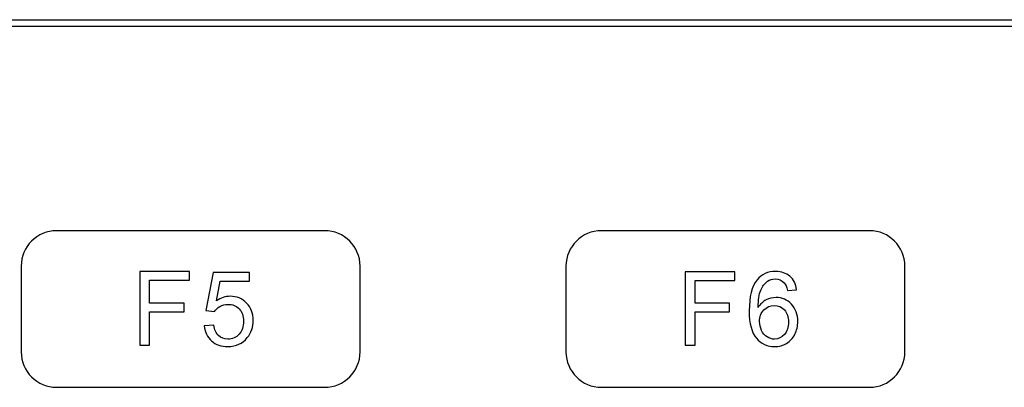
# Model space of a CAD drawing. Header units: millimetres. Extents: x 7146 to 9164, y -1568 to -663.
# Tile 132 of 187: x 7372 to 7418, y -1017 to -1000. Entities that reach past the tile are written whole.
import ezdxf

# ---------------------------------------------------------------- set-up
doc = ezdxf.new("R2010")
doc.units = ezdxf.units.MM
doc.header["$LTSCALE"] = 3

msp = doc.modelspace()

# ---------------------------------------------------------------- linework, layer by layer
at = {"linetype": 'Continuous', "lineweight": 30}
for p, q in [((7254.437, -1000.22), (7480.037, -1000.22)), ((7254.437, -1000.52), (7480.037, -1000.52))]:
    msp.add_line(p, q, dxfattribs=at)
for points, knots in [([(7373.63, -1010.056), (7373.63, -1010.056), (7386.13, -1010.056), (7386.13, -1010.056), (7386.13, -1010.056), (7387.038, -1010.056), (7387.78, -1010.798), (7387.78, -1011.706), (7387.78, -1011.706), (7387.78, -1011.706), (7387.78, -1015.706), (7387.78, -1015.706), (7387.78, -1015.706), (7387.78, -1016.613), (7387.038, -1017.356), (7386.13, -1017.356), (7386.13, -1017.356), (7386.13, -1017.356), (7373.63, -1017.356), (7373.63, -1017.356), (7373.63, -1017.356), (7372.723, -1017.356), (7371.98, -1016.613), (7371.98, -1015.706), (7371.98, -1015.706), (7371.98, -1015.706), (7371.98, -1011.706), (7371.98, -1011.706), (7371.98, -1011.706), (7371.98, -1010.798), (7372.723, -1010.056), (7373.63, -1010.056)], [0, 0, 0, 0, 0.111111, 0.111111, 0.111111, 0.111111, 0.222222, 0.222222, 0.222222, 0.222222, 0.333333, 0.333333, 0.333333, 0.333333, 0.444444, 0.444444, 0.444444, 0.444444, 0.555556, 0.555556, 0.555556, 0.555556, 0.666667, 0.666667, 0.666667, 0.666667, 0.777778, 0.777778, 0.777778, 0.777778, 1, 1, 1, 1]), ([(7399.03, -1010.056), (7399.03, -1010.056), (7411.53, -1010.056), (7411.53, -1010.056), (7411.53, -1010.056), (7412.438, -1010.056), (7413.18, -1010.798), (7413.18, -1011.706), (7413.18, -1011.706), (7413.18, -1011.706), (7413.18, -1015.706), (7413.18, -1015.706), (7413.18, -1015.706), (7413.18, -1016.613), (7412.438, -1017.356), (7411.53, -1017.356), (7411.53, -1017.356), (7411.53, -1017.356), (7399.03, -1017.356), (7399.03, -1017.356), (7399.03, -1017.356), (7398.123, -1017.356), (7397.38, -1016.613), (7397.38, -1015.706), (7397.38, -1015.706), (7397.38, -1015.706), (7397.38, -1011.706), (7397.38, -1011.706), (7397.38, -1011.706), (7397.38, -1010.798), (7398.123, -1010.056), (7399.03, -1010.056)], [0, 0, 0, 0, 0.111111, 0.111111, 0.111111, 0.111111, 0.222222, 0.222222, 0.222222, 0.222222, 0.333333, 0.333333, 0.333333, 0.333333, 0.444444, 0.444444, 0.444444, 0.444444, 0.555556, 0.555556, 0.555556, 0.555556, 0.666667, 0.666667, 0.666667, 0.666667, 0.777778, 0.777778, 0.777778, 0.777778, 1, 1, 1, 1]), ([(7377.505, -1015.398), (7377.505, -1015.398), (7377.505, -1011.956), (7377.505, -1011.956), (7377.505, -1011.956), (7377.505, -1011.956), (7379.827, -1011.956), (7379.827, -1011.956), (7379.827, -1011.956), (7379.827, -1011.956), (7379.827, -1012.36), (7379.827, -1012.36), (7379.827, -1012.36), (7379.827, -1012.36), (7377.962, -1012.36), (7377.962, -1012.36), (7377.962, -1012.36), (7377.962, -1012.36), (7377.962, -1013.432), (7377.962, -1013.432), (7377.962, -1013.432), (7377.962, -1013.432), (7379.577, -1013.432), (7379.577, -1013.432), (7379.577, -1013.432), (7379.577, -1013.432), (7379.577, -1013.836), (7379.577, -1013.836), (7379.577, -1013.836), (7379.577, -1013.836), (7377.962, -1013.836), (7377.962, -1013.836), (7377.962, -1013.836), (7377.962, -1013.836), (7377.962, -1015.398), (7377.962, -1015.398), (7377.962, -1015.398), (7377.962, -1015.398), (7377.505, -1015.398), (7377.505, -1015.398)], [0, 0, 0, 0, 0.090909, 0.090909, 0.090909, 0.090909, 0.181818, 0.181818, 0.181818, 0.181818, 0.272727, 0.272727, 0.272727, 0.272727, 0.363636, 0.363636, 0.363636, 0.363636, 0.454545, 0.454545, 0.454545, 0.454545, 0.545455, 0.545455, 0.545455, 0.545455, 0.636364, 0.636364, 0.636364, 0.636364, 0.727273, 0.727273, 0.727273, 0.727273, 0.818182, 0.818182, 0.818182, 0.818182, 1, 1, 1, 1]), ([(7377.505, -1015.398), (7377.505, -1015.398), (7377.505, -1011.956), (7377.505, -1011.956), (7377.505, -1011.956), (7377.505, -1011.956), (7379.827, -1011.956), (7379.827, -1011.956), (7379.827, -1011.956), (7379.827, -1011.956), (7379.827, -1012.36), (7379.827, -1012.36), (7379.827, -1012.36), (7379.827, -1012.36), (7377.962, -1012.36), (7377.962, -1012.36), (7377.962, -1012.36), (7377.962, -1012.36), (7377.962, -1013.432), (7377.962, -1013.432), (7377.962, -1013.432), (7377.962, -1013.432), (7379.577, -1013.432), (7379.577, -1013.432), (7379.577, -1013.432), (7379.577, -1013.432), (7379.577, -1013.836), (7379.577, -1013.836), (7379.577, -1013.836), (7379.577, -1013.836), (7377.962, -1013.836), (7377.962, -1013.836), (7377.962, -1013.836), (7377.962, -1013.836), (7377.962, -1015.398), (7377.962, -1015.398), (7377.962, -1015.398), (7377.962, -1015.398), (7377.505, -1015.398), (7377.505, -1015.398)], [0, 0, 0, 0, 0.090909, 0.090909, 0.090909, 0.090909, 0.181818, 0.181818, 0.181818, 0.181818, 0.272727, 0.272727, 0.272727, 0.272727, 0.363636, 0.363636, 0.363636, 0.363636, 0.454545, 0.454545, 0.454545, 0.454545, 0.545455, 0.545455, 0.545455, 0.545455, 0.636364, 0.636364, 0.636364, 0.636364, 0.727273, 0.727273, 0.727273, 0.727273, 0.818182, 0.818182, 0.818182, 0.818182, 1, 1, 1, 1]), ([(7380.516, -1014.494), (7380.516, -1014.494), (7380.959, -1014.461), (7380.959, -1014.461), (7380.959, -1014.461), (7380.991, -1014.676), (7381.068, -1014.838), (7381.186, -1014.947), (7381.186, -1014.947), (7381.305, -1015.055), (7381.45, -1015.11), (7381.62, -1015.11), (7381.62, -1015.11), (7381.826, -1015.11), (7381.999, -1015.033), (7382.139, -1014.88), (7382.139, -1014.88), (7382.278, -1014.726), (7382.348, -1014.522), (7382.348, -1014.269), (7382.348, -1014.269), (7382.348, -1014.028), (7382.281, -1013.838), (7382.148, -1013.699), (7382.148, -1013.699), (7382.014, -1013.559), (7381.837, -1013.489), (7381.616, -1013.489), (7381.616, -1013.489), (7381.479, -1013.489), (7381.357, -1013.521), (7381.248, -1013.583), (7381.248, -1013.583), (7381.14, -1013.646), (7381.055, -1013.727), (7380.992, -1013.826), (7380.992, -1013.826), (7380.992, -1013.826), (7380.593, -1013.768), (7380.593, -1013.768), (7380.593, -1013.768), (7380.593, -1013.768), (7380.925, -1011.999), (7380.925, -1011.999), (7380.925, -1011.999), (7380.925, -1011.999), (7382.632, -1011.999), (7382.632, -1011.999), (7382.632, -1011.999), (7382.632, -1011.999), (7382.632, -1012.403), (7382.632, -1012.403), (7382.632, -1012.403), (7382.632, -1012.403), (7381.262, -1012.403), (7381.262, -1012.403), (7381.262, -1012.403), (7381.262, -1012.403), (7381.079, -1013.332), (7381.079, -1013.332), (7381.079, -1013.332), (7381.285, -1013.187), (7381.501, -1013.114), (7381.727, -1013.114), (7381.727, -1013.114), (7382.027, -1013.114), (7382.28, -1013.219), (7382.486, -1013.427), (7382.486, -1013.427), (7382.692, -1013.635), (7382.795, -1013.903), (7382.795, -1014.23), (7382.795, -1014.23), (7382.795, -1014.541), (7382.705, -1014.811), (7382.523, -1015.037), (7382.523, -1015.037), (7382.303, -1015.316), (7382.002, -1015.456), (7381.62, -1015.456), (7381.62, -1015.456), (7381.308, -1015.456), (7381.053, -1015.368), (7380.855, -1015.192), (7380.855, -1015.192), (7380.657, -1015.017), (7380.544, -1014.784), (7380.516, -1014.494)], [0, 0, 0, 0, 0.043478, 0.043478, 0.043478, 0.043478, 0.086957, 0.086957, 0.086957, 0.086957, 0.130435, 0.130435, 0.130435, 0.130435, 0.173913, 0.173913, 0.173913, 0.173913, 0.217391, 0.217391, 0.217391, 0.217391, 0.26087, 0.26087, 0.26087, 0.26087, 0.304348, 0.304348, 0.304348, 0.304348, 0.347826, 0.347826, 0.347826, 0.347826, 0.391304, 0.391304, 0.391304, 0.391304, 0.434783, 0.434783, 0.434783, 0.434783, 0.478261, 0.478261, 0.478261, 0.478261, 0.521739, 0.521739, 0.521739, 0.521739, 0.565217, 0.565217, 0.565217, 0.565217, 0.608696, 0.608696, 0.608696, 0.608696, 0.652174, 0.652174, 0.652174, 0.652174, 0.695652, 0.695652, 0.695652, 0.695652, 0.73913, 0.73913, 0.73913, 0.73913, 0.782609, 0.782609, 0.782609, 0.782609, 0.826087, 0.826087, 0.826087, 0.826087, 0.869565, 0.869565, 0.869565, 0.869565, 0.913043, 0.913043, 0.913043, 0.913043, 1, 1, 1, 1]), ([(7380.516, -1014.494), (7380.516, -1014.494), (7380.959, -1014.461), (7380.959, -1014.461), (7380.959, -1014.461), (7380.991, -1014.676), (7381.068, -1014.838), (7381.186, -1014.947), (7381.186, -1014.947), (7381.305, -1015.055), (7381.45, -1015.11), (7381.62, -1015.11), (7381.62, -1015.11), (7381.826, -1015.11), (7381.999, -1015.033), (7382.139, -1014.88), (7382.139, -1014.88), (7382.278, -1014.726), (7382.348, -1014.522), (7382.348, -1014.269), (7382.348, -1014.269), (7382.348, -1014.028), (7382.281, -1013.838), (7382.148, -1013.699), (7382.148, -1013.699), (7382.014, -1013.559), (7381.837, -1013.489), (7381.616, -1013.489), (7381.616, -1013.489), (7381.479, -1013.489), (7381.357, -1013.521), (7381.248, -1013.583), (7381.248, -1013.583), (7381.14, -1013.646), (7381.055, -1013.727), (7380.992, -1013.826), (7380.992, -1013.826), (7380.992, -1013.826), (7380.593, -1013.768), (7380.593, -1013.768), (7380.593, -1013.768), (7380.593, -1013.768), (7380.925, -1011.999), (7380.925, -1011.999), (7380.925, -1011.999), (7380.925, -1011.999), (7382.632, -1011.999), (7382.632, -1011.999), (7382.632, -1011.999), (7382.632, -1011.999), (7382.632, -1012.403), (7382.632, -1012.403), (7382.632, -1012.403), (7382.632, -1012.403), (7381.262, -1012.403), (7381.262, -1012.403), (7381.262, -1012.403), (7381.262, -1012.403), (7381.079, -1013.332), (7381.079, -1013.332), (7381.079, -1013.332), (7381.285, -1013.187), (7381.501, -1013.114), (7381.727, -1013.114), (7381.727, -1013.114), (7382.027, -1013.114), (7382.28, -1013.219), (7382.486, -1013.427), (7382.486, -1013.427), (7382.692, -1013.635), (7382.795, -1013.903), (7382.795, -1014.23), (7382.795, -1014.23), (7382.795, -1014.541), (7382.705, -1014.811), (7382.523, -1015.037), (7382.523, -1015.037), (7382.303, -1015.316), (7382.002, -1015.456), (7381.62, -1015.456), (7381.62, -1015.456), (7381.308, -1015.456), (7381.053, -1015.368), (7380.855, -1015.192), (7380.855, -1015.192), (7380.657, -1015.017), (7380.544, -1014.784), (7380.516, -1014.494)], [0, 0, 0, 0, 0.043478, 0.043478, 0.043478, 0.043478, 0.086957, 0.086957, 0.086957, 0.086957, 0.130435, 0.130435, 0.130435, 0.130435, 0.173913, 0.173913, 0.173913, 0.173913, 0.217391, 0.217391, 0.217391, 0.217391, 0.26087, 0.26087, 0.26087, 0.26087, 0.304348, 0.304348, 0.304348, 0.304348, 0.347826, 0.347826, 0.347826, 0.347826, 0.391304, 0.391304, 0.391304, 0.391304, 0.434783, 0.434783, 0.434783, 0.434783, 0.478261, 0.478261, 0.478261, 0.478261, 0.521739, 0.521739, 0.521739, 0.521739, 0.565217, 0.565217, 0.565217, 0.565217, 0.608696, 0.608696, 0.608696, 0.608696, 0.652174, 0.652174, 0.652174, 0.652174, 0.695652, 0.695652, 0.695652, 0.695652, 0.73913, 0.73913, 0.73913, 0.73913, 0.782609, 0.782609, 0.782609, 0.782609, 0.826087, 0.826087, 0.826087, 0.826087, 0.869565, 0.869565, 0.869565, 0.869565, 0.913043, 0.913043, 0.913043, 0.913043, 1, 1, 1, 1]), ([(7402.942, -1015.398), (7402.942, -1015.398), (7402.942, -1011.97), (7402.942, -1011.97), (7402.942, -1011.97), (7402.942, -1011.97), (7405.254, -1011.97), (7405.254, -1011.97), (7405.254, -1011.97), (7405.254, -1011.97), (7405.254, -1012.372), (7405.254, -1012.372), (7405.254, -1012.372), (7405.254, -1012.372), (7403.397, -1012.372), (7403.397, -1012.372), (7403.397, -1012.372), (7403.397, -1012.372), (7403.397, -1013.44), (7403.397, -1013.44), (7403.397, -1013.44), (7403.397, -1013.44), (7405.005, -1013.44), (7405.005, -1013.44), (7405.005, -1013.44), (7405.005, -1013.44), (7405.005, -1013.842), (7405.005, -1013.842), (7405.005, -1013.842), (7405.005, -1013.842), (7403.397, -1013.842), (7403.397, -1013.842), (7403.397, -1013.842), (7403.397, -1013.842), (7403.397, -1015.398), (7403.397, -1015.398), (7403.397, -1015.398), (7403.397, -1015.398), (7402.942, -1015.398), (7402.942, -1015.398)], [0, 0, 0, 0, 0.090909, 0.090909, 0.090909, 0.090909, 0.181818, 0.181818, 0.181818, 0.181818, 0.272727, 0.272727, 0.272727, 0.272727, 0.363636, 0.363636, 0.363636, 0.363636, 0.454545, 0.454545, 0.454545, 0.454545, 0.545455, 0.545455, 0.545455, 0.545455, 0.636364, 0.636364, 0.636364, 0.636364, 0.727273, 0.727273, 0.727273, 0.727273, 0.818182, 0.818182, 0.818182, 0.818182, 1, 1, 1, 1]), ([(7402.942, -1015.398), (7402.942, -1015.398), (7402.942, -1011.97), (7402.942, -1011.97), (7402.942, -1011.97), (7402.942, -1011.97), (7405.254, -1011.97), (7405.254, -1011.97), (7405.254, -1011.97), (7405.254, -1011.97), (7405.254, -1012.372), (7405.254, -1012.372), (7405.254, -1012.372), (7405.254, -1012.372), (7403.397, -1012.372), (7403.397, -1012.372), (7403.397, -1012.372), (7403.397, -1012.372), (7403.397, -1013.44), (7403.397, -1013.44), (7403.397, -1013.44), (7403.397, -1013.44), (7405.005, -1013.44), (7405.005, -1013.44), (7405.005, -1013.44), (7405.005, -1013.44), (7405.005, -1013.842), (7405.005, -1013.842), (7405.005, -1013.842), (7405.005, -1013.842), (7403.397, -1013.842), (7403.397, -1013.842), (7403.397, -1013.842), (7403.397, -1013.842), (7403.397, -1015.398), (7403.397, -1015.398), (7403.397, -1015.398), (7403.397, -1015.398), (7402.942, -1015.398), (7402.942, -1015.398)], [0, 0, 0, 0, 0.090909, 0.090909, 0.090909, 0.090909, 0.181818, 0.181818, 0.181818, 0.181818, 0.272727, 0.272727, 0.272727, 0.272727, 0.363636, 0.363636, 0.363636, 0.363636, 0.454545, 0.454545, 0.454545, 0.454545, 0.545455, 0.545455, 0.545455, 0.545455, 0.636364, 0.636364, 0.636364, 0.636364, 0.727273, 0.727273, 0.727273, 0.727273, 0.818182, 0.818182, 0.818182, 0.818182, 1, 1, 1, 1]), ([(7408.129, -1012.808), (7408.129, -1012.808), (7407.712, -1012.842), (7407.712, -1012.842), (7407.712, -1012.842), (7407.675, -1012.676), (7407.621, -1012.556), (7407.552, -1012.481), (7407.552, -1012.481), (7407.438, -1012.36), (7407.297, -1012.301), (7407.129, -1012.301), (7407.129, -1012.301), (7406.994, -1012.301), (7406.874, -1012.338), (7406.772, -1012.413), (7406.772, -1012.413), (7406.639, -1012.51), (7406.535, -1012.65), (7406.458, -1012.835), (7406.458, -1012.835), (7406.381, -1013.021), (7406.341, -1013.285), (7406.338, -1013.628), (7406.338, -1013.628), (7406.44, -1013.474), (7406.564, -1013.359), (7406.711, -1013.284), (7406.711, -1013.284), (7406.858, -1013.209), (7407.011, -1013.172), (7407.172, -1013.172), (7407.172, -1013.172), (7407.453, -1013.172), (7407.692, -1013.276), (7407.89, -1013.482), (7407.89, -1013.482), (7408.087, -1013.689), (7408.186, -1013.956), (7408.186, -1014.284), (7408.186, -1014.284), (7408.186, -1014.499), (7408.14, -1014.699), (7408.048, -1014.884), (7408.048, -1014.884), (7407.954, -1015.069), (7407.827, -1015.21), (7407.664, -1015.308), (7407.664, -1015.308), (7407.502, -1015.406), (7407.318, -1015.456), (7407.112, -1015.456), (7407.112, -1015.456), (7406.762, -1015.456), (7406.475, -1015.327), (7406.254, -1015.069), (7406.254, -1015.069), (7406.033, -1014.811), (7405.922, -1014.386), (7405.922, -1013.794), (7405.922, -1013.794), (7405.922, -1013.131), (7406.045, -1012.649), (7406.29, -1012.348), (7406.29, -1012.348), (7406.503, -1012.087), (7406.791, -1011.956), (7407.155, -1011.956), (7407.155, -1011.956), (7407.424, -1011.956), (7407.646, -1012.032), (7407.818, -1012.182), (7407.818, -1012.182), (7407.991, -1012.333), (7408.095, -1012.542), (7408.129, -1012.808)], [0, 0, 0, 0, 0.05, 0.05, 0.05, 0.05, 0.1, 0.1, 0.1, 0.1, 0.15, 0.15, 0.15, 0.15, 0.2, 0.2, 0.2, 0.2, 0.25, 0.25, 0.25, 0.25, 0.3, 0.3, 0.3, 0.3, 0.35, 0.35, 0.35, 0.35, 0.4, 0.4, 0.4, 0.4, 0.45, 0.45, 0.45, 0.45, 0.5, 0.5, 0.5, 0.5, 0.55, 0.55, 0.55, 0.55, 0.6, 0.6, 0.6, 0.6, 0.65, 0.65, 0.65, 0.65, 0.7, 0.7, 0.7, 0.7, 0.75, 0.75, 0.75, 0.75, 0.8, 0.8, 0.8, 0.8, 0.85, 0.85, 0.85, 0.85, 0.9, 0.9, 0.9, 0.9, 1, 1, 1, 1]), ([(7408.129, -1012.808), (7408.129, -1012.808), (7407.712, -1012.842), (7407.712, -1012.842), (7407.712, -1012.842), (7407.675, -1012.676), (7407.621, -1012.556), (7407.552, -1012.481), (7407.552, -1012.481), (7407.438, -1012.36), (7407.297, -1012.301), (7407.129, -1012.301), (7407.129, -1012.301), (7406.994, -1012.301), (7406.874, -1012.338), (7406.772, -1012.413), (7406.772, -1012.413), (7406.639, -1012.51), (7406.535, -1012.65), (7406.458, -1012.835), (7406.458, -1012.835), (7406.381, -1013.021), (7406.341, -1013.285), (7406.338, -1013.628), (7406.338, -1013.628), (7406.44, -1013.474), (7406.564, -1013.359), (7406.711, -1013.284), (7406.711, -1013.284), (7406.858, -1013.209), (7407.011, -1013.172), (7407.172, -1013.172), (7407.172, -1013.172), (7407.453, -1013.172), (7407.692, -1013.276), (7407.89, -1013.482), (7407.89, -1013.482), (7408.087, -1013.689), (7408.186, -1013.956), (7408.186, -1014.284), (7408.186, -1014.284), (7408.186, -1014.499), (7408.14, -1014.699), (7408.048, -1014.884), (7408.048, -1014.884), (7407.954, -1015.069), (7407.827, -1015.21), (7407.664, -1015.308), (7407.664, -1015.308), (7407.502, -1015.406), (7407.318, -1015.456), (7407.112, -1015.456), (7407.112, -1015.456), (7406.762, -1015.456), (7406.475, -1015.327), (7406.254, -1015.069), (7406.254, -1015.069), (7406.033, -1014.811), (7405.922, -1014.386), (7405.922, -1013.794), (7405.922, -1013.794), (7405.922, -1013.131), (7406.045, -1012.649), (7406.29, -1012.348), (7406.29, -1012.348), (7406.503, -1012.087), (7406.791, -1011.956), (7407.155, -1011.956), (7407.155, -1011.956), (7407.424, -1011.956), (7407.646, -1012.032), (7407.818, -1012.182), (7407.818, -1012.182), (7407.991, -1012.333), (7408.095, -1012.542), (7408.129, -1012.808)], [0, 0, 0, 0, 0.05, 0.05, 0.05, 0.05, 0.1, 0.1, 0.1, 0.1, 0.15, 0.15, 0.15, 0.15, 0.2, 0.2, 0.2, 0.2, 0.25, 0.25, 0.25, 0.25, 0.3, 0.3, 0.3, 0.3, 0.35, 0.35, 0.35, 0.35, 0.4, 0.4, 0.4, 0.4, 0.45, 0.45, 0.45, 0.45, 0.5, 0.5, 0.5, 0.5, 0.55, 0.55, 0.55, 0.55, 0.6, 0.6, 0.6, 0.6, 0.65, 0.65, 0.65, 0.65, 0.7, 0.7, 0.7, 0.7, 0.75, 0.75, 0.75, 0.75, 0.8, 0.8, 0.8, 0.8, 0.85, 0.85, 0.85, 0.85, 0.9, 0.9, 0.9, 0.9, 1, 1, 1, 1]), ([(7406.405, -1014.288), (7406.405, -1014.433), (7406.436, -1014.572), (7406.498, -1014.704), (7406.498, -1014.704), (7406.559, -1014.837), (7406.645, -1014.937), (7406.755, -1015.007), (7406.755, -1015.007), (7406.865, -1015.076), (7406.981, -1015.111), (7407.105, -1015.111), (7407.105, -1015.111), (7407.285, -1015.111), (7407.438, -1015.039), (7407.565, -1014.896), (7407.565, -1014.896), (7407.692, -1014.752), (7407.755, -1014.557), (7407.755, -1014.311), (7407.755, -1014.311), (7407.755, -1014.074), (7407.692, -1013.887), (7407.567, -1013.751), (7407.567, -1013.751), (7407.442, -1013.614), (7407.282, -1013.545), (7407.088, -1013.545), (7407.088, -1013.545), (7406.898, -1013.545), (7406.736, -1013.614), (7406.604, -1013.751), (7406.604, -1013.751), (7406.472, -1013.887), (7406.405, -1014.066), (7406.405, -1014.288)], [0, 0, 0, 0, 0.1, 0.1, 0.1, 0.1, 0.2, 0.2, 0.2, 0.2, 0.3, 0.3, 0.3, 0.3, 0.4, 0.4, 0.4, 0.4, 0.5, 0.5, 0.5, 0.5, 0.6, 0.6, 0.6, 0.6, 0.7, 0.7, 0.7, 0.7, 0.8, 0.8, 0.8, 0.8, 1, 1, 1, 1]), ([(7406.405, -1014.288), (7406.405, -1014.433), (7406.436, -1014.572), (7406.498, -1014.704), (7406.498, -1014.704), (7406.559, -1014.837), (7406.645, -1014.937), (7406.755, -1015.007), (7406.755, -1015.007), (7406.865, -1015.076), (7406.981, -1015.111), (7407.105, -1015.111), (7407.105, -1015.111), (7407.285, -1015.111), (7407.438, -1015.039), (7407.565, -1014.896), (7407.565, -1014.896), (7407.692, -1014.752), (7407.755, -1014.557), (7407.755, -1014.311), (7407.755, -1014.311), (7407.755, -1014.074), (7407.692, -1013.887), (7407.567, -1013.751), (7407.567, -1013.751), (7407.442, -1013.614), (7407.282, -1013.545), (7407.088, -1013.545), (7407.088, -1013.545), (7406.898, -1013.545), (7406.736, -1013.614), (7406.604, -1013.751), (7406.604, -1013.751), (7406.472, -1013.887), (7406.405, -1014.066), (7406.405, -1014.288)], [0, 0, 0, 0, 0.1, 0.1, 0.1, 0.1, 0.2, 0.2, 0.2, 0.2, 0.3, 0.3, 0.3, 0.3, 0.4, 0.4, 0.4, 0.4, 0.5, 0.5, 0.5, 0.5, 0.6, 0.6, 0.6, 0.6, 0.7, 0.7, 0.7, 0.7, 0.8, 0.8, 0.8, 0.8, 1, 1, 1, 1])]:
    msp.add_open_spline(points, degree=3, knots=knots, dxfattribs=at)

doc.saveas('drawing.dxf')
